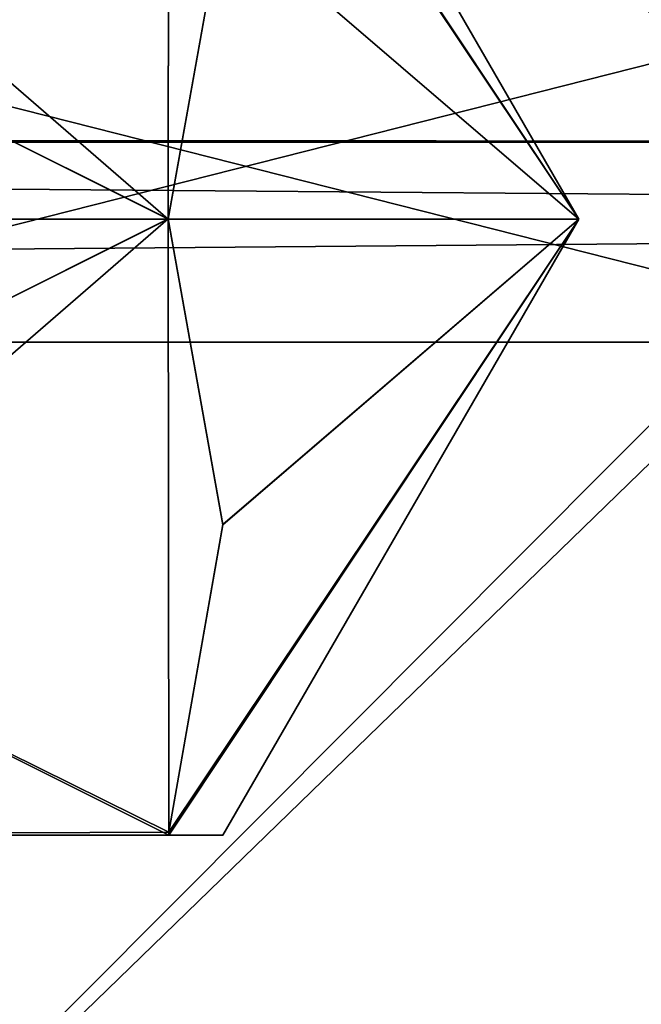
# Model space of a CAD drawing. Header units: millimetres. Extents: x -12 to 310, y -379 to 242.
# Tile 19 of 256: x -5 to -3, y -26 to -23. Entities that reach past the tile are written whole.
import ezdxf

# ---------------------------------------------------------------- set-up
doc = ezdxf.new("R2010")
doc.units = ezdxf.units.MM
doc.header["$LTSCALE"] = 65.185185
for name, color, linetype in [('1666', 7, 'CONTINUOUS'), ('1667', 7, 'CONTINUOUS'), ('1932', 7, 'CONTINUOUS'), ('1933', 7, 'CONTINUOUS'), ('1940', 7, 'CONTINUOUS'), ('1941', 7, 'CONTINUOUS'), ('1942', 7, 'CONTINUOUS'), ('1943', 7, 'CONTINUOUS'), ('1944', 7, 'CONTINUOUS'), ('1946', 7, 'CONTINUOUS'), ('1947', 7, 'CONTINUOUS'), ('1948', 7, 'CONTINUOUS'), ('1949', 7, 'CONTINUOUS'), ('2225', 7, 'CONTINUOUS'), ('2226', 7, 'CONTINUOUS')]:
    doc.layers.add(name, color=color, linetype=linetype)

msp = doc.modelspace()

# ---------------------------------------------------------------- linework, layer by layer
at = {"layer": '1666', "linetype": 'CONTINUOUS'}
for points in [[(-6.5, -18.8908, -169.2486), (-2.2, -18.9261, -169.2494), (-6.5, -23.2444, -165.2183), (-6.5, -18.8908, -169.2486)], [(-2.2, -18.9261, -169.2494), (-2.2, -23.2474, -165.1478), (-6.5, -23.2444, -165.2183), (-2.2, -18.9261, -169.2494)], [(-6.5, -23.2444, -165.2183), (-2.2, -23.2474, -165.1478), (-6.5, -23.2486, -165.1092), (-6.5, -23.2444, -165.2183)], [(-2.2, -23.2474, -165.1478), (-2.2, -23.2494, -165.0739), (-6.5, -23.2486, -165.1092), (-2.2, -23.2474, -165.1478)], [(-2.2, -23.2494, -165.0739), (-2.2, -23.25, -165), (-6.5, -23.2486, -165.1092), (-2.2, -23.2494, -165.0739)], [(-6.5, -23.2486, -165.1092), (-2.2, -23.25, -165), (-6.5, -23.25, -165), (-6.5, -23.2486, -165.1092)]]:
    msp.add_3dface(points, dxfattribs=at)
at = {"layer": '1667', "linetype": 'CONTINUOUS'}
for points in [[(-6.5, -23.25, -165), (-2.2, -23.25, -165), (-2.2, -19.0739, -160.7506), (-6.5, -23.25, -165)], [(-6.5, -23.25, -165), (-2.2, -19.0739, -160.7506), (-6.5, -19.1092, -160.7514), (-6.5, -23.25, -165)]]:
    msp.add_3dface(points, dxfattribs=at)
at = {"layer": '1932', "linetype": 'CONTINUOUS'}
for points in [[(-2.2, -19.25, 35), (-2.2, -23.4261, 30.7506), (-6.5, -19.25, 35), (-2.2, -19.25, 35)], [(-6.5, -19.25, 35), (-2.2, -23.4261, 30.7506), (-6.5, -23.3908, 30.7514), (-6.5, -19.25, 35)], [(-6.5, -23.3908, 30.7514), (-2.2, -23.4261, 30.7506), (-6.5, -27.7444, 34.7817), (-6.5, -23.3908, 30.7514)], [(-2.2, -23.4261, 30.7506), (-2.2, -27.7474, 34.8522), (-6.5, -27.7444, 34.7817), (-2.2, -23.4261, 30.7506)]]:
    msp.add_3dface(points, dxfattribs=at)
at = {"layer": '1933', "linetype": 'CONTINUOUS'}
for points in [[(-2.2, -23.5739, 39.2494), (-2.2, -19.2526, 35.1478), (-6.5, -19.2556, 35.2183), (-2.2, -23.5739, 39.2494)], [(-6.5, -23.6092, 39.2486), (-2.2, -23.5739, 39.2494), (-6.5, -19.2556, 35.2183), (-6.5, -23.6092, 39.2486)], [(-6.5, -27.75, 35), (-2.2, -27.75, 35), (-2.2, -23.5739, 39.2494), (-6.5, -27.75, 35)], [(-6.5, -27.75, 35), (-2.2, -23.5739, 39.2494), (-6.5, -23.6092, 39.2486), (-6.5, -27.75, 35)]]:
    msp.add_3dface(points, dxfattribs=at)
at = {"layer": '1940', "linetype": 'CONTINUOUS'}
for points in [[(-6.8094, -25.5, 33.8453), (-6.5797, -25.5, 34.4297), (-4.5, -25.5, 36.1547), (-6.8094, -25.5, 33.8453)], [(-4.5, -25.5, 33.8453), (-6.8094, -25.5, 33.8453), (-4.5, -25.5, 33.8569), (-4.5, -25.5, 33.8453)], [(-4.5, -25.5, 33.8569), (-6.8094, -25.5, 33.8453), (-4.5, -25.5, 36.1431), (-4.5, -25.5, 33.8569)], [(-4.5, -25.5, 36.1431), (-6.8094, -25.5, 33.8453), (-4.5, -25.5, 36.1547), (-4.5, -25.5, 36.1431)], [(-6.5765, -25.5, 35.5582), (-6.8094, -25.5, 36.1547), (-4.5, -25.5, 36.1547), (-6.5765, -25.5, 35.5582)], [(-6.5797, -25.5, 34.4297), (-6.5, -25.5, 35), (-4.5, -25.5, 36.1547), (-6.5797, -25.5, 34.4297)], [(-6.5, -25.5, 35), (-6.5765, -25.5, 35.5582), (-4.5, -25.5, 36.1547), (-6.5, -25.5, 35)], [(-4.3247, -25.5, 35.0001), (-4.5, -25.5, 33.8569), (-4.5, -25.5, 36.1431), (-4.3247, -25.5, 35.0001)]]:
    msp.add_3dface(points, dxfattribs=at)
at = {"layer": '1941', "linetype": 'CONTINUOUS'}
for points in [[(-4.5, -25.49, 33.8395), (-4.5, -25.5, 33.8453), (-4.5, -25.495, 33.8482), (-4.5, -25.49, 33.8395)], [(-4.5, -25.5, 33.8453), (-4.5, -25.5, 33.8569), (-4.5, -25.495, 33.8482), (-4.5, -25.5, 33.8453)]]:
    msp.add_3dface(points, dxfattribs=at)
at = {"layer": '1942', "linetype": 'CONTINUOUS'}
for points in [[(-4.5024, -23.4996, 37.3092), (-3.17, -23.5, 35), (-4.3247, -24.492, 36.7367), (-4.5024, -23.4996, 37.3092)], [(-4.5024, -23.5004, 32.6908), (-4.3247, -24.4922, 33.2634), (-3.17, -23.5, 35), (-4.5024, -23.5004, 32.6908)], [(-4.5, -25.5, 33.8569), (-4.3247, -25.5, 35.0001), (-3.17, -23.5, 35), (-4.5, -25.5, 33.8569)], [(-4.5, -25.495, 33.8482), (-4.5, -25.5, 33.8569), (-3.17, -23.5, 35), (-4.5, -25.495, 33.8482)], [(-4.3247, -25.5, 35.0001), (-4.5, -25.5, 36.1431), (-3.17, -23.5, 35), (-4.3247, -25.5, 35.0001)], [(-3.17, -23.5, 35), (-4.5, -25.5, 36.1431), (-4.5, -25.495, 36.1518), (-3.17, -23.5, 35)], [(-4.5, -25.49, 33.8395), (-4.5, -25.495, 33.8482), (-3.17, -23.5, 35), (-4.5, -25.49, 33.8395)], [(-4.3247, -24.4922, 33.2634), (-4.5, -25.49, 33.8395), (-3.17, -23.5, 35), (-4.3247, -24.4922, 33.2634)], [(-4.3247, -24.492, 36.7367), (-3.17, -23.5, 35), (-4.5, -25.49, 36.1605), (-4.3247, -24.492, 36.7367)], [(-4.5, -25.49, 36.1605), (-3.17, -23.5, 35), (-4.5, -25.495, 36.1518), (-4.5, -25.49, 36.1605)]]:
    msp.add_3dface(points, dxfattribs=at)
at = {"layer": '1943', "linetype": 'CONTINUOUS'}
for points in [[(-6.8094, -23.5, 32.6906), (-6.5, -24.5, 33.268), (-4.5024, -23.5004, 32.6908), (-6.8094, -23.5, 32.6906)], [(-4.5024, -23.5004, 32.6908), (-6.5, -24.5, 33.268), (-4.5, -25.49, 33.8395), (-4.5024, -23.5004, 32.6908)], [(-4.5, -25.49, 33.8395), (-4.3247, -24.4922, 33.2634), (-4.5024, -23.5004, 32.6908), (-4.5, -25.49, 33.8395)], [(-6.5, -24.5, 33.268), (-6.8094, -25.5, 33.8453), (-4.5, -25.5, 33.8453), (-6.5, -24.5, 33.268)], [(-4.5, -25.5, 33.8453), (-4.5, -25.49, 33.8395), (-6.5, -24.5, 33.268), (-4.5, -25.5, 33.8453)]]:
    msp.add_3dface(points, dxfattribs=at)
at = {"layer": '1944', "linetype": 'CONTINUOUS'}
for points in [[(-6.8094, -21.5, 33.8453), (-6.5, -22.5, 33.2679), (-4.5024, -23.5004, 32.6908), (-6.8094, -21.5, 33.8453)], [(-6.8094, -21.5, 33.8453), (-4.5024, -23.5004, 32.6908), (-4.5, -21.51, 33.8395), (-6.8094, -21.5, 33.8453)], [(-4.5, -21.51, 33.8395), (-4.5024, -23.5004, 32.6908), (-4.3247, -22.508, 33.2633), (-4.5, -21.51, 33.8395)], [(-6.5, -22.5, 33.2679), (-6.8094, -23.5, 32.6906), (-4.5024, -23.5004, 32.6908), (-6.5, -22.5, 33.2679)]]:
    msp.add_3dface(points, dxfattribs=at)
at = {"layer": '1946', "linetype": 'CONTINUOUS'}
for points in [[(-3.17, -23.5, 35), (-4.5, -21.5, 33.8569), (-4.5, -21.505, 33.8482), (-3.17, -23.5, 35)], [(-4.5, -21.5, 33.8569), (-3.17, -23.5, 35), (-4.3247, -21.5, 34.9999), (-4.5, -21.5, 33.8569)], [(-4.3247, -21.5, 34.9999), (-3.17, -23.5, 35), (-4.5, -21.5, 36.1431), (-4.3247, -21.5, 34.9999)], [(-4.5, -21.5, 36.1431), (-3.17, -23.5, 35), (-4.5, -21.505, 36.1518), (-4.5, -21.5, 36.1431)], [(-4.5, -21.51, 33.8395), (-3.17, -23.5, 35), (-4.5, -21.505, 33.8482), (-4.5, -21.51, 33.8395)], [(-3.17, -23.5, 35), (-4.5, -21.51, 36.1605), (-4.5, -21.505, 36.1518), (-3.17, -23.5, 35)], [(-3.17, -23.5, 35), (-4.5, -21.51, 33.8395), (-4.3247, -22.508, 33.2633), (-3.17, -23.5, 35)], [(-4.5, -21.51, 36.1605), (-3.17, -23.5, 35), (-4.3247, -22.5078, 36.7366), (-4.5, -21.51, 36.1605)], [(-3.17, -23.5, 35), (-4.5024, -23.4996, 37.3092), (-4.3247, -22.5078, 36.7366), (-3.17, -23.5, 35)], [(-4.5024, -23.5004, 32.6908), (-3.17, -23.5, 35), (-4.3247, -22.508, 33.2633), (-4.5024, -23.5004, 32.6908)]]:
    msp.add_3dface(points, dxfattribs=at)
at = {"layer": '1947', "linetype": 'CONTINUOUS'}
for points in [[(-4.5024, -23.4996, 37.3092), (-6.5, -22.5, 36.732), (-4.5, -21.51, 36.1605), (-4.5024, -23.4996, 37.3092)], [(-4.5024, -23.4996, 37.3092), (-4.5, -21.51, 36.1605), (-4.3247, -22.5078, 36.7366), (-4.5024, -23.4996, 37.3092)], [(-6.8094, -23.5, 37.3094), (-6.5, -22.5, 36.732), (-4.5024, -23.4996, 37.3092), (-6.8094, -23.5, 37.3094)]]:
    msp.add_3dface(points, dxfattribs=at)
at = {"layer": '1948', "linetype": 'CONTINUOUS'}
for points in [[(-6.8094, -25.5, 36.1547), (-6.5, -24.5, 36.7321), (-4.5024, -23.4996, 37.3092), (-6.8094, -25.5, 36.1547)], [(-6.8094, -25.5, 36.1547), (-4.5024, -23.4996, 37.3092), (-4.5, -25.49, 36.1605), (-6.8094, -25.5, 36.1547)], [(-6.5, -24.5, 36.7321), (-6.8094, -23.5, 37.3094), (-4.5024, -23.4996, 37.3092), (-6.5, -24.5, 36.7321)], [(-4.5024, -23.4996, 37.3092), (-4.3247, -24.492, 36.7367), (-4.5, -25.49, 36.1605), (-4.5024, -23.4996, 37.3092)], [(-4.5, -25.5, 36.1547), (-6.8094, -25.5, 36.1547), (-4.5, -25.49, 36.1605), (-4.5, -25.5, 36.1547)]]:
    msp.add_3dface(points, dxfattribs=at)
at = {"layer": '1949', "linetype": 'CONTINUOUS'}
for points in [[(-4.5, -25.5, 36.1547), (-4.5, -25.49, 36.1605), (-4.5, -25.495, 36.1518), (-4.5, -25.5, 36.1547)], [(-4.5, -25.5, 36.1431), (-4.5, -25.5, 36.1547), (-4.5, -25.495, 36.1518), (-4.5, -25.5, 36.1431)]]:
    msp.add_3dface(points, dxfattribs=at)
at = {"layer": '2225', "linetype": 'CONTINUOUS'}
for points in [[(-2, -20.0064, 81.1001), (-2, -23.9, 85), (-6.5, -22.7574, 82.2421), (-2, -20.0064, 81.1001)], [(-6.5, -22.7574, 82.2421), (-2, -23.9, 85), (-6.5, -23.9, 85), (-6.5, -22.7574, 82.2421)]]:
    msp.add_3dface(points, dxfattribs=at)
at = {"layer": '2226', "linetype": 'CONTINUOUS'}
for points in [[(-6.5, -23.9, 85), (-2, -22.7574, 87.7579), (-6.5, -20.0064, 88.8999), (-6.5, -23.9, 85)], [(-2, -23.9, 85), (-2, -22.7574, 87.7579), (-6.5, -23.9, 85), (-2, -23.9, 85)]]:
    msp.add_3dface(points, dxfattribs=at)

doc.saveas('drawing.dxf')
